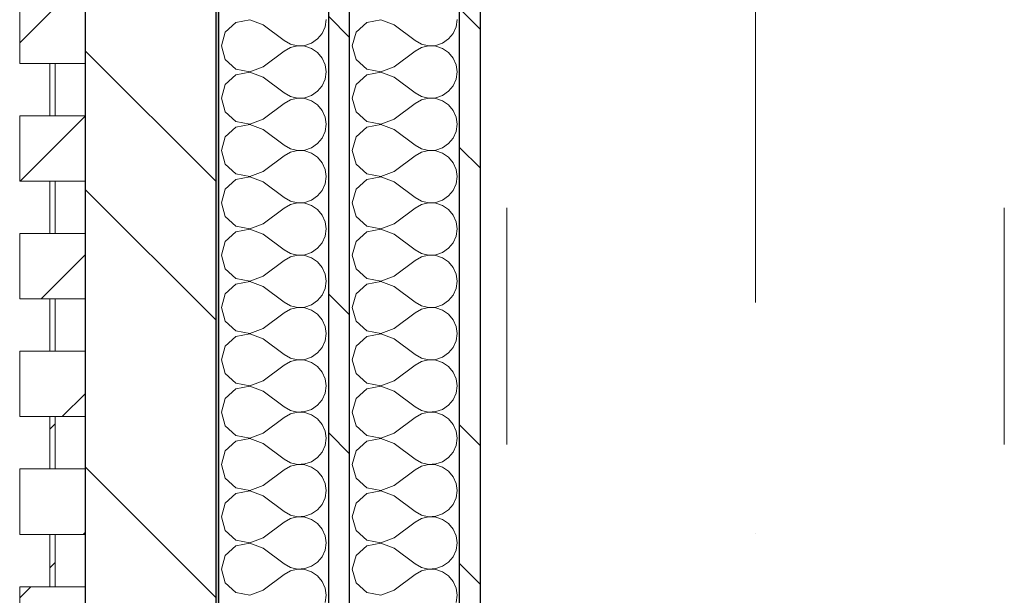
# Model space of a CAD drawing. Header units: millimetres. Extents: x 14199 to 94954, y 30513 to 87642.
# Tile 65 of 72: x 17304 to 17680, y 48860 to 49080. Entities that reach past the tile are written whole.
import ezdxf

# ---------------------------------------------------------------- set-up
doc = ezdxf.new("R2010")
doc.units = ezdxf.units.MM
doc.header["$MEASUREMENT"] = 0
for name, pattern in [('Axe_long_OD', [16800, 10000, -3000, 800, -3000]), ('Points tirets', [335.138881, 176.388884, -88.194442, 0, -70.555556]), ('Tirets', [229.305464, 141.111124, -88.19434]), ('Wipeout_Contour', [1000, 0, -1000])]:
    doc.linetypes.add(name, pattern=pattern)
for name, color, linetype in [('Métal _ Charpente.Charp_Couv_Bard_Métal', 7, 'Continuous'), ('Nouveau_2D - Divers - Axes.2D_3D', 7, 'Continuous'), ('Nouveau_Charpente _ Bardage.Charp_Couv_Zinc', 7, 'Continuous'), ('Nouveau_Métal _ Bardage.Charp_Couv_Bard_Métal', 7, 'Continuous')]:
    doc.layers.add(name, color=color, linetype=linetype)
pattern_1 = [(45, (0, 0), (-26.516504, 26.516504), [])]
pattern_2 = [(315, (0, 0), (79.54951, 79.54951), []), (315, (26.52, 26.52), (79.54951, 79.54951), [])]

# ---------------------------------------------------------------- blocks, each defined once
blk = doc.blocks.new('Poutre_1', base_point=(17585.35, 63228.28))
at = {"layer": 'Métal _ Charpente.Charp_Couv_Bard_Métal', "color": 11, "linetype": 'Points tirets', "lineweight": 15, "true_color": 0xfd8379}
blk.add_line((17585.35, 63228.28), (17585.35, 48778.28), dxfattribs=at)
at = {"layer": 'Métal _ Charpente.Charp_Couv_Bard_Métal', "color": 251, "linetype": 'Tirets', "lineweight": 15, "true_color": 0x6a6a6a}
for p, q in [((17490.35, 49696.04), (17490.35, 48917.63)), ((17680.35, 49696.04), (17680.35, 48917.63))]:
    blk.add_line(p, q, dxfattribs=at)
blk = doc.blocks.new('Mur-rideau_5')
at = {"color": 254, "linetype": 'Wipeout_Contour', "lineweight": 0, "ltscale": 208080.667825}
blk.add_wipeout([(17315.85, 49063.28), (17315.85, 49043.28), (17317.85, 49043.28), (17317.85, 49063.28)], dxfattribs=at).dxf.layer = 'Nouveau_Charpente _ Bardage.Charp_Couv_Zinc'
at = {"color": 254, "linetype": 'Wipeout_Contour', "lineweight": 0, "ltscale": 207741.234397}
blk.add_wipeout([(17315.85, 48973.28), (17315.85, 48953.28), (17317.85, 48953.28), (17317.85, 48973.28)], dxfattribs=at).dxf.layer = 'Nouveau_Charpente _ Bardage.Charp_Couv_Zinc'
at = {"color": 254, "linetype": 'Wipeout_Contour', "lineweight": 0, "ltscale": 207317.04558}
blk.add_wipeout([(17304.35, 48863.28), (17304.35, 48838.28), (17329.35, 48838.28), (17329.35, 48863.28)], dxfattribs=at).dxf.layer = 'Nouveau_Charpente _ Bardage.Charp_Couv_Zinc'
at = {"layer": 'Nouveau_Charpente _ Bardage.Charp_Couv_Zinc', "linetype": 'Continuous', "lineweight": 15}
h = blk.add_hatch(dxfattribs=at)
h.set_pattern_fill('Bois_massif', color=30, style=0, pattern_type=2)
h.set_pattern_definition(pattern_1)
h.paths.add_polyline_path([(17315.85, 49063.28), (17315.85, 49043.28), (17317.85, 49043.28), (17317.85, 49063.28)])
h = blk.add_hatch(dxfattribs=at)
h.set_pattern_fill('Bois_massif', color=30, style=0, pattern_type=2)
h.set_pattern_definition(pattern_1)
h.paths.add_polyline_path([(17315.85, 48973.28), (17315.85, 48953.28), (17317.85, 48953.28), (17317.85, 48973.28)])
h = blk.add_hatch(dxfattribs=at)
h.set_pattern_fill('Bois_massif', color=30, style=0, pattern_type=2)
h.set_pattern_definition(pattern_1)
h.paths.add_polyline_path([(17304.35, 48863.28), (17304.35, 48838.28), (17329.35, 48838.28), (17329.35, 48863.28)])
at = {"layer": 'Nouveau_Charpente _ Bardage.Charp_Couv_Zinc', "color": 33, "linetype": 'Continuous', "lineweight": 15, "true_color": 0xc1976c, "flags": 128}
for points in [[(17315.85, 49063.28), (17317.85, 49063.28), (17317.85, 49043.28), (17315.85, 49043.28)], [(17315.85, 48973.28), (17317.85, 48973.28), (17317.85, 48953.28), (17315.85, 48953.28)], [(17304.35, 48863.28), (17329.35, 48863.28), (17329.35, 48838.28), (17304.35, 48838.28)]]:
    blk.add_lwpolyline(points, close=True, dxfattribs=at)
at = {"color": 254, "linetype": 'Wipeout_Contour', "lineweight": 0, "ltscale": 208165.542356}
blk.add_wipeout([(17304.35, 49088.28), (17304.35, 49063.28), (17329.35, 49063.28), (17329.35, 49088.28)], dxfattribs=at).dxf.layer = 'Nouveau_Charpente _ Bardage.Charp_Couv_Zinc'
at = {"color": 254, "linetype": 'Wipeout_Contour', "lineweight": 0, "ltscale": 207995.808364}
blk.add_wipeout([(17304.35, 49043.28), (17304.35, 49018.28), (17329.35, 49018.28), (17329.35, 49043.28)], dxfattribs=at).dxf.layer = 'Nouveau_Charpente _ Bardage.Charp_Couv_Zinc'
at = {"color": 254, "linetype": 'Wipeout_Contour', "lineweight": 0, "ltscale": 207401.870327}
blk.add_wipeout([(17315.85, 48883.28), (17315.85, 48863.28), (17317.85, 48863.28), (17317.85, 48883.28)], dxfattribs=at).dxf.layer = 'Nouveau_Charpente _ Bardage.Charp_Couv_Zinc'
at = {"layer": 'Nouveau_Charpente _ Bardage.Charp_Couv_Zinc', "linetype": 'Continuous', "lineweight": 15}
h = blk.add_hatch(dxfattribs=at)
h.set_pattern_fill('Bois_massif', color=30, style=0, pattern_type=2)
h.set_pattern_definition(pattern_1)
h.paths.add_polyline_path([(17304.35, 49088.28), (17304.35, 49063.28), (17329.35, 49063.28), (17329.35, 49088.28)])
h = blk.add_hatch(dxfattribs=at)
h.set_pattern_fill('Bois_massif', color=30, style=0, pattern_type=2)
h.set_pattern_definition(pattern_1)
h.paths.add_polyline_path([(17304.35, 49043.28), (17304.35, 49018.28), (17329.35, 49018.28), (17329.35, 49043.28)])
h = blk.add_hatch(dxfattribs=at)
h.set_pattern_fill('Bois_massif', color=30, style=0, pattern_type=2)
h.set_pattern_definition(pattern_1)
h.paths.add_polyline_path([(17315.85, 48883.28), (17315.85, 48863.28), (17317.85, 48863.28), (17317.85, 48883.28)])
at = {"layer": 'Nouveau_Charpente _ Bardage.Charp_Couv_Zinc', "color": 33, "linetype": 'Continuous', "lineweight": 15, "true_color": 0xc1976c, "flags": 128}
for points in [[(17304.35, 49088.28), (17329.35, 49088.28), (17329.35, 49063.28), (17304.35, 49063.28)], [(17304.35, 49043.28), (17329.35, 49043.28), (17329.35, 49018.28), (17304.35, 49018.28)], [(17315.85, 48883.28), (17317.85, 48883.28), (17317.85, 48863.28), (17315.85, 48863.28)]]:
    blk.add_lwpolyline(points, close=True, dxfattribs=at)
at = {"color": 254, "linetype": 'Wipeout_Contour', "lineweight": 0, "ltscale": 207910.942462}
blk.add_wipeout([(17315.85, 49018.28), (17315.85, 48998.28), (17317.85, 48998.28), (17317.85, 49018.28)], dxfattribs=at).dxf.layer = 'Nouveau_Charpente _ Bardage.Charp_Couv_Zinc'
at = {"color": 254, "linetype": 'Wipeout_Contour', "lineweight": 0, "ltscale": 207486.710214}
blk.add_wipeout([(17304.35, 48908.28), (17304.35, 48883.28), (17329.35, 48883.28), (17329.35, 48908.28)], dxfattribs=at).dxf.layer = 'Nouveau_Charpente _ Bardage.Charp_Couv_Zinc'
at = {"layer": 'Nouveau_Charpente _ Bardage.Charp_Couv_Zinc', "linetype": 'Continuous', "lineweight": 15}
h = blk.add_hatch(dxfattribs=at)
h.set_pattern_fill('Bois_massif', color=30, style=0, pattern_type=2)
h.set_pattern_definition(pattern_1)
h.paths.add_polyline_path([(17315.85, 49018.28), (17315.85, 48998.28), (17317.85, 48998.28), (17317.85, 49018.28)])
h = blk.add_hatch(dxfattribs=at)
h.set_pattern_fill('Bois_massif', color=30, style=0, pattern_type=2)
h.set_pattern_definition(pattern_1)
h.paths.add_polyline_path([(17304.35, 48908.28), (17304.35, 48883.28), (17329.35, 48883.28), (17329.35, 48908.28)])
at = {"layer": 'Nouveau_Charpente _ Bardage.Charp_Couv_Zinc', "color": 33, "linetype": 'Continuous', "lineweight": 15, "true_color": 0xc1976c, "flags": 128}
for points in [[(17315.85, 49018.28), (17317.85, 49018.28), (17317.85, 48998.28), (17315.85, 48998.28)], [(17304.35, 48908.28), (17329.35, 48908.28), (17329.35, 48883.28), (17304.35, 48883.28)]]:
    blk.add_lwpolyline(points, close=True, dxfattribs=at)
at = {"color": 254, "linetype": 'Wipeout_Contour', "lineweight": 0, "ltscale": 207826.091648}
blk.add_wipeout([(17304.35, 48998.28), (17304.35, 48973.28), (17329.35, 48973.28), (17329.35, 48998.28)], dxfattribs=at).dxf.layer = 'Nouveau_Charpente _ Bardage.Charp_Couv_Zinc'
at = {"color": 254, "linetype": 'Wipeout_Contour', "lineweight": 0, "ltscale": 207571.543671}
blk.add_wipeout([(17315.85, 48928.28), (17315.85, 48908.28), (17317.85, 48908.28), (17317.85, 48928.28)], dxfattribs=at).dxf.layer = 'Nouveau_Charpente _ Bardage.Charp_Couv_Zinc'
at = {"layer": 'Nouveau_Charpente _ Bardage.Charp_Couv_Zinc', "linetype": 'Continuous', "lineweight": 15}
h = blk.add_hatch(dxfattribs=at)
h.set_pattern_fill('Bois_massif', color=30, style=0, pattern_type=2)
h.set_pattern_definition(pattern_1)
h.paths.add_polyline_path([(17304.35, 48998.28), (17304.35, 48973.28), (17329.35, 48973.28), (17329.35, 48998.28)])
h = blk.add_hatch(dxfattribs=at)
h.set_pattern_fill('Bois_massif', color=30, style=0, pattern_type=2)
h.set_pattern_definition(pattern_1)
h.paths.add_polyline_path([(17315.85, 48928.28), (17315.85, 48908.28), (17317.85, 48908.28), (17317.85, 48928.28)])
at = {"layer": 'Nouveau_Charpente _ Bardage.Charp_Couv_Zinc', "color": 33, "linetype": 'Continuous', "lineweight": 15, "true_color": 0xc1976c, "flags": 128}
for points in [[(17304.35, 48998.28), (17329.35, 48998.28), (17329.35, 48973.28), (17304.35, 48973.28)], [(17315.85, 48928.28), (17317.85, 48928.28), (17317.85, 48908.28), (17315.85, 48908.28)]]:
    blk.add_lwpolyline(points, close=True, dxfattribs=at)
at = {"color": 254, "linetype": 'Wipeout_Contour', "lineweight": 0, "ltscale": 207656.392251}
blk.add_wipeout([(17304.35, 48953.28), (17304.35, 48928.28), (17329.35, 48928.28), (17329.35, 48953.28)], dxfattribs=at).dxf.layer = 'Nouveau_Charpente _ Bardage.Charp_Couv_Zinc'
at = {"layer": 'Nouveau_Charpente _ Bardage.Charp_Couv_Zinc', "linetype": 'Continuous', "lineweight": 15}
h = blk.add_hatch(dxfattribs=at)
h.set_pattern_fill('Bois_massif', color=30, style=0, pattern_type=2)
h.set_pattern_definition(pattern_1)
h.paths.add_polyline_path([(17304.35, 48953.28), (17304.35, 48928.28), (17329.35, 48928.28), (17329.35, 48953.28)])
at = {"layer": 'Nouveau_Charpente _ Bardage.Charp_Couv_Zinc', "color": 33, "linetype": 'Continuous', "lineweight": 15, "true_color": 0xc1976c, "flags": 128}
blk.add_lwpolyline([(17304.35, 48953.28), (17329.35, 48953.28), (17329.35, 48928.28), (17304.35, 48928.28)], close=True, dxfattribs=at)
blk = doc.blocks.new('*X261')
at = {"layer": 'Nouveau_Métal _ Bardage.Charp_Couv_Bard_Métal', "color": 2, "linetype": 'Continuous', "lineweight": 15, "true_color": 0xfee600}
for p, q in [((17442.25, 49079.96), (17436.88, 49078.94)), ((17447.35, 49078), (17442.25, 49079.96)), ((17470.97, 49077.27), (17471.35, 49080)), ((17436.88, 49078.94), (17432.84, 49075.26)), ((17447.35, 49078), (17455.35, 49072)), ((17469.85, 49074.74), (17470.97, 49077.27)), ((17432.84, 49075.26), (17431.35, 49070)), ((17455.35, 49072), (17457.76, 49070.66)), ((17465.82, 49071.06), (17468.09, 49072.62)), ((17468.09, 49072.62), (17469.85, 49074.74)), ((17431.35, 49070), (17432.84, 49064.74)), ((17457.76, 49069.34), (17455.35, 49068)), ((17457.76, 49070.66), (17460.45, 49070.04)), ((17460.45, 49069.96), (17457.76, 49069.34)), ((17460.45, 49070.04), (17463.21, 49070.17)), ((17463.21, 49069.83), (17460.45, 49069.96)), ((17463.21, 49070.17), (17465.82, 49071.06)), ((17465.82, 49068.94), (17463.21, 49069.83)), ((17468.09, 49067.38), (17465.82, 49068.94)), ((17432.84, 49064.74), (17436.88, 49061.06)), ((17447.35, 49062), (17455.35, 49068)), ((17469.85, 49065.26), (17468.09, 49067.38)), ((17470.97, 49062.73), (17469.85, 49065.26)), ((17436.88, 49061.06), (17442.25, 49060.04)), ((17442.25, 49060.04), (17447.35, 49062)), ((17471.35, 49060), (17470.97, 49062.73)), ((17436.88, 49058.94), (17432.84, 49055.26)), ((17442.25, 49059.96), (17436.88, 49058.94)), ((17447.35, 49058), (17442.25, 49059.96)), ((17447.35, 49058), (17455.35, 49052)), ((17469.85, 49054.74), (17470.97, 49057.27)), ((17470.97, 49057.27), (17471.35, 49060)), ((17432.84, 49055.26), (17431.35, 49050)), ((17468.09, 49052.62), (17469.85, 49054.74)), ((17431.35, 49050), (17432.84, 49044.74)), ((17455.35, 49052), (17457.76, 49050.66)), ((17457.76, 49049.34), (17455.35, 49048)), ((17457.76, 49050.66), (17460.45, 49050.04)), ((17460.45, 49049.96), (17457.76, 49049.34)), ((17460.45, 49050.04), (17463.21, 49050.17)), ((17463.21, 49049.83), (17460.45, 49049.96)), ((17463.21, 49050.17), (17465.82, 49051.06)), ((17465.82, 49048.94), (17463.21, 49049.83)), ((17465.82, 49051.06), (17468.09, 49052.62)), ((17447.35, 49042), (17455.35, 49048)), ((17468.09, 49047.38), (17465.82, 49048.94)), ((17469.85, 49045.26), (17468.09, 49047.38)), ((17432.84, 49044.74), (17436.88, 49041.06)), ((17442.25, 49040.04), (17447.35, 49042)), ((17470.97, 49042.73), (17469.85, 49045.26)), ((17471.35, 49040), (17470.97, 49042.73)), ((17436.88, 49038.94), (17432.84, 49035.26)), ((17436.88, 49041.06), (17442.25, 49040.04)), ((17442.25, 49039.96), (17436.88, 49038.94)), ((17447.35, 49038), (17442.25, 49039.96)), ((17447.35, 49038), (17455.35, 49032)), ((17470.97, 49037.27), (17471.35, 49040)), ((17432.84, 49035.26), (17431.35, 49030)), ((17468.09, 49032.62), (17469.85, 49034.74)), ((17469.85, 49034.74), (17470.97, 49037.27)), ((17455.35, 49032), (17457.76, 49030.66)), ((17457.76, 49030.66), (17460.45, 49030.04)), ((17463.21, 49030.17), (17465.82, 49031.06)), ((17465.82, 49031.06), (17468.09, 49032.62)), ((17431.35, 49030), (17432.84, 49024.74)), ((17447.35, 49022), (17455.35, 49028)), ((17457.76, 49029.34), (17455.35, 49028)), ((17460.45, 49029.96), (17457.76, 49029.34)), ((17460.45, 49030.04), (17463.21, 49030.17)), ((17463.21, 49029.83), (17460.45, 49029.96)), ((17465.82, 49028.94), (17463.21, 49029.83)), ((17468.09, 49027.38), (17465.82, 49028.94)), ((17469.85, 49025.26), (17468.09, 49027.38)), ((17432.84, 49024.74), (17436.88, 49021.06)), ((17470.97, 49022.73), (17469.85, 49025.26)), ((17436.88, 49021.06), (17442.25, 49020.04)), ((17442.25, 49019.96), (17436.88, 49018.94)), ((17442.25, 49020.04), (17447.35, 49022)), ((17447.35, 49018), (17442.25, 49019.96)), ((17471.35, 49020), (17470.97, 49022.73)), ((17470.97, 49017.27), (17471.35, 49020)), ((17436.88, 49018.94), (17432.84, 49015.26)), ((17447.35, 49018), (17455.35, 49012)), ((17469.85, 49014.74), (17470.97, 49017.27)), ((17432.84, 49015.26), (17431.35, 49010)), ((17455.35, 49012), (17457.76, 49010.66)), ((17465.82, 49011.06), (17468.09, 49012.62)), ((17468.09, 49012.62), (17469.85, 49014.74)), ((17431.35, 49010), (17432.84, 49004.74)), ((17447.35, 49002), (17455.35, 49008)), ((17457.76, 49009.34), (17455.35, 49008)), ((17457.76, 49010.66), (17460.45, 49010.04)), ((17460.45, 49009.96), (17457.76, 49009.34)), ((17460.45, 49010.04), (17463.21, 49010.17)), ((17463.21, 49009.83), (17460.45, 49009.96)), ((17463.21, 49010.17), (17465.82, 49011.06)), ((17465.82, 49008.94), (17463.21, 49009.83)), ((17468.09, 49007.38), (17465.82, 49008.94)), ((17432.84, 49004.74), (17436.88, 49001.06)), ((17469.85, 49005.26), (17468.09, 49007.38)), ((17470.97, 49002.73), (17469.85, 49005.26)), ((17436.88, 49001.06), (17442.25, 49000.04)), ((17442.25, 49000.04), (17447.35, 49002)), ((17471.35, 49000), (17470.97, 49002.73)), ((17436.88, 48998.94), (17432.84, 48995.26)), ((17442.25, 48999.96), (17436.88, 48998.94)), ((17447.35, 48998), (17442.25, 48999.96)), ((17447.35, 48998), (17455.35, 48992)), ((17469.85, 48994.74), (17470.97, 48997.27)), ((17470.97, 48997.27), (17471.35, 49000)), ((17432.84, 48995.26), (17431.35, 48990)), ((17468.09, 48992.62), (17469.85, 48994.74)), ((17431.35, 48990), (17432.84, 48984.74)), ((17455.35, 48992), (17457.76, 48990.66)), ((17457.76, 48989.34), (17455.35, 48988)), ((17457.76, 48990.66), (17460.45, 48990.04)), ((17460.45, 48989.96), (17457.76, 48989.34)), ((17460.45, 48990.04), (17463.21, 48990.17)), ((17463.21, 48989.83), (17460.45, 48989.96)), ((17463.21, 48990.17), (17465.82, 48991.06)), ((17465.82, 48988.94), (17463.21, 48989.83)), ((17465.82, 48991.06), (17468.09, 48992.62)), ((17447.35, 48982), (17455.35, 48988)), ((17468.09, 48987.38), (17465.82, 48988.94)), ((17469.85, 48985.26), (17468.09, 48987.38)), ((17432.84, 48984.74), (17436.88, 48981.06)), ((17442.25, 48980.04), (17447.35, 48982)), ((17470.97, 48982.73), (17469.85, 48985.26)), ((17471.35, 48980), (17470.97, 48982.73)), ((17436.88, 48978.94), (17432.84, 48975.26)), ((17436.88, 48981.06), (17442.25, 48980.04)), ((17442.25, 48979.96), (17436.88, 48978.94)), ((17447.35, 48978), (17442.25, 48979.96)), ((17447.35, 48978), (17455.35, 48972)), ((17470.97, 48977.27), (17471.35, 48980)), ((17432.84, 48975.26), (17431.35, 48970)), ((17468.09, 48972.62), (17469.85, 48974.74)), ((17469.85, 48974.74), (17470.97, 48977.27)), ((17455.35, 48972), (17457.76, 48970.66)), ((17457.76, 48970.66), (17460.45, 48970.04)), ((17463.21, 48970.17), (17465.82, 48971.06)), ((17465.82, 48971.06), (17468.09, 48972.62)), ((17431.35, 48970), (17432.84, 48964.74)), ((17447.35, 48962), (17455.35, 48968)), ((17457.76, 48969.34), (17455.35, 48968)), ((17460.45, 48969.96), (17457.76, 48969.34)), ((17460.45, 48970.04), (17463.21, 48970.17)), ((17463.21, 48969.83), (17460.45, 48969.96)), ((17465.82, 48968.94), (17463.21, 48969.83)), ((17468.09, 48967.38), (17465.82, 48968.94)), ((17469.85, 48965.26), (17468.09, 48967.38)), ((17432.84, 48964.74), (17436.88, 48961.06)), ((17470.97, 48962.73), (17469.85, 48965.26)), ((17471.35, 48960), (17470.97, 48962.73)), ((17436.88, 48961.06), (17442.25, 48960.04)), ((17442.25, 48959.96), (17436.88, 48958.94)), ((17442.25, 48960.04), (17447.35, 48962)), ((17447.35, 48958), (17442.25, 48959.96)), ((17470.97, 48957.27), (17471.35, 48960)), ((17432.84, 48955.26), (17431.35, 48950)), ((17436.88, 48958.94), (17432.84, 48955.26)), ((17447.35, 48958), (17455.35, 48952)), ((17469.85, 48954.74), (17470.97, 48957.27)), ((17455.35, 48952), (17457.76, 48950.66)), ((17465.82, 48951.06), (17468.09, 48952.62)), ((17468.09, 48952.62), (17469.85, 48954.74)), ((17431.35, 48950), (17432.84, 48944.74)), ((17447.35, 48942), (17455.35, 48948)), ((17457.76, 48949.34), (17455.35, 48948)), ((17457.76, 48950.66), (17460.45, 48950.04)), ((17460.45, 48949.96), (17457.76, 48949.34)), ((17460.45, 48950.04), (17463.21, 48950.17)), ((17463.21, 48949.83), (17460.45, 48949.96)), ((17463.21, 48950.17), (17465.82, 48951.06)), ((17465.82, 48948.94), (17463.21, 48949.83)), ((17468.09, 48947.38), (17465.82, 48948.94)), ((17432.84, 48944.74), (17436.88, 48941.06)), ((17469.85, 48945.26), (17468.09, 48947.38)), ((17470.97, 48942.73), (17469.85, 48945.26)), ((17436.88, 48941.06), (17442.25, 48940.04)), ((17442.25, 48940.04), (17447.35, 48942)), ((17471.35, 48940), (17470.97, 48942.73)), ((17436.88, 48938.94), (17432.84, 48935.26)), ((17442.25, 48939.96), (17436.88, 48938.94)), ((17447.35, 48938), (17442.25, 48939.96)), ((17447.35, 48938), (17455.35, 48932)), ((17469.85, 48934.74), (17470.97, 48937.27)), ((17470.97, 48937.27), (17471.35, 48940)), ((17432.84, 48935.26), (17431.35, 48930)), ((17468.09, 48932.62), (17469.85, 48934.74)), ((17431.35, 48930), (17432.84, 48924.74)), ((17455.35, 48932), (17457.76, 48930.66)), ((17457.76, 48929.34), (17455.35, 48928)), ((17457.76, 48930.66), (17460.45, 48930.04)), ((17460.45, 48929.96), (17457.76, 48929.34)), ((17460.45, 48930.04), (17463.21, 48930.17)), ((17463.21, 48929.83), (17460.45, 48929.96)), ((17463.21, 48930.17), (17465.82, 48931.06)), ((17465.82, 48928.94), (17463.21, 48929.83)), ((17465.82, 48931.06), (17468.09, 48932.62)), ((17468.09, 48927.38), (17465.82, 48928.94)), ((17447.35, 48922), (17455.35, 48928)), ((17469.85, 48925.26), (17468.09, 48927.38)), ((17470.97, 48922.73), (17469.85, 48925.26)), ((17432.84, 48924.74), (17436.88, 48921.06)), ((17442.25, 48920.04), (17447.35, 48922)), ((17471.35, 48920), (17470.97, 48922.73)), ((17436.88, 48918.94), (17432.84, 48915.26)), ((17436.88, 48921.06), (17442.25, 48920.04)), ((17442.25, 48919.96), (17436.88, 48918.94)), ((17447.35, 48918), (17442.25, 48919.96)), ((17447.35, 48918), (17455.35, 48912)), ((17470.97, 48917.27), (17471.35, 48920)), ((17432.84, 48915.26), (17431.35, 48910)), ((17468.09, 48912.62), (17469.85, 48914.74)), ((17469.85, 48914.74), (17470.97, 48917.27)), ((17455.35, 48912), (17457.76, 48910.66)), ((17457.76, 48910.66), (17460.45, 48910.04)), ((17460.45, 48910.04), (17463.21, 48910.17)), ((17463.21, 48910.17), (17465.82, 48911.06)), ((17465.82, 48911.06), (17468.09, 48912.62)), ((17431.35, 48910), (17432.84, 48904.74)), ((17447.35, 48902), (17455.35, 48908)), ((17457.76, 48909.34), (17455.35, 48908)), ((17460.45, 48909.96), (17457.76, 48909.34)), ((17463.21, 48909.83), (17460.45, 48909.96)), ((17465.82, 48908.94), (17463.21, 48909.83)), ((17468.09, 48907.38), (17465.82, 48908.94)), ((17469.85, 48905.26), (17468.09, 48907.38)), ((17432.84, 48904.74), (17436.88, 48901.06)), ((17470.97, 48902.73), (17469.85, 48905.26)), ((17471.35, 48900), (17470.97, 48902.73)), ((17436.88, 48898.94), (17432.84, 48895.26)), ((17436.88, 48901.06), (17442.25, 48900.04)), ((17442.25, 48899.96), (17436.88, 48898.94)), ((17442.25, 48900.04), (17447.35, 48902)), ((17447.35, 48898), (17442.25, 48899.96)), ((17470.97, 48897.27), (17471.35, 48900)), ((17432.84, 48895.26), (17431.35, 48890)), ((17447.35, 48898), (17455.35, 48892)), ((17469.85, 48894.74), (17470.97, 48897.27)), ((17455.35, 48892), (17457.76, 48890.66)), ((17465.82, 48891.06), (17468.09, 48892.62)), ((17468.09, 48892.62), (17469.85, 48894.74)), ((17431.35, 48890), (17432.84, 48884.74)), ((17447.35, 48882), (17455.35, 48888)), ((17457.76, 48889.34), (17455.35, 48888)), ((17457.76, 48890.66), (17460.45, 48890.04)), ((17460.45, 48889.96), (17457.76, 48889.34)), ((17460.45, 48890.04), (17463.21, 48890.17)), ((17463.21, 48889.83), (17460.45, 48889.96)), ((17463.21, 48890.17), (17465.82, 48891.06)), ((17465.82, 48888.94), (17463.21, 48889.83)), ((17468.09, 48887.38), (17465.82, 48888.94)), ((17432.84, 48884.74), (17436.88, 48881.06)), ((17469.85, 48885.26), (17468.09, 48887.38)), ((17470.97, 48882.73), (17469.85, 48885.26)), ((17436.88, 48881.06), (17442.25, 48880.04)), ((17442.25, 48880.04), (17447.35, 48882)), ((17471.35, 48880), (17470.97, 48882.73)), ((17436.88, 48878.94), (17432.84, 48875.26)), ((17442.25, 48879.96), (17436.88, 48878.94)), ((17447.35, 48878), (17442.25, 48879.96)), ((17447.35, 48878), (17455.35, 48872)), ((17469.85, 48874.74), (17470.97, 48877.27)), ((17470.97, 48877.27), (17471.35, 48880)), ((17432.84, 48875.26), (17431.35, 48870)), ((17465.82, 48871.06), (17468.09, 48872.62)), ((17468.09, 48872.62), (17469.85, 48874.74)), ((17431.35, 48870), (17432.84, 48864.74)), ((17455.35, 48872), (17457.76, 48870.66)), ((17457.76, 48869.34), (17455.35, 48868)), ((17457.76, 48870.66), (17460.45, 48870.04)), ((17460.45, 48869.96), (17457.76, 48869.34)), ((17460.45, 48870.04), (17463.21, 48870.17)), ((17463.21, 48869.83), (17460.45, 48869.96)), ((17463.21, 48870.17), (17465.82, 48871.06)), ((17465.82, 48868.94), (17463.21, 48869.83)), ((17468.09, 48867.38), (17465.82, 48868.94)), ((17447.35, 48862), (17455.35, 48868)), ((17469.85, 48865.26), (17468.09, 48867.38)), ((17470.97, 48862.73), (17469.85, 48865.26)), ((17432.84, 48864.74), (17436.88, 48861.06)), ((17442.25, 48860.04), (17447.35, 48862)), ((17471.35, 48860), (17470.97, 48862.73)), ((17436.88, 48861.06), (17442.25, 48860.04)), ((17470.97, 48857.27), (17471.35, 48860))]:
    blk.add_line(p, q, dxfattribs=at)
blk = doc.blocks.new('*X266')
at = {"layer": 'Nouveau_Métal _ Bardage.Charp_Couv_Bard_Métal', "color": 2, "linetype": 'Continuous', "lineweight": 15, "true_color": 0xfee600}
for p, q in [((17392.25, 49079.96), (17386.88, 49078.94)), ((17397.35, 49078), (17392.25, 49079.96)), ((17420.97, 49077.27), (17421.35, 49080)), ((17386.88, 49078.94), (17382.84, 49075.26)), ((17397.35, 49078), (17405.35, 49072)), ((17419.85, 49074.74), (17420.97, 49077.27)), ((17382.84, 49075.26), (17381.35, 49070)), ((17405.35, 49072), (17407.76, 49070.66)), ((17415.82, 49071.06), (17418.09, 49072.62)), ((17418.09, 49072.62), (17419.85, 49074.74)), ((17381.35, 49070), (17382.84, 49064.74)), ((17407.76, 49069.34), (17405.35, 49068)), ((17407.76, 49070.66), (17410.45, 49070.04)), ((17410.45, 49069.96), (17407.76, 49069.34)), ((17410.45, 49070.04), (17413.21, 49070.17)), ((17413.21, 49069.83), (17410.45, 49069.96)), ((17413.21, 49070.17), (17415.82, 49071.06)), ((17415.82, 49068.94), (17413.21, 49069.83)), ((17418.09, 49067.38), (17415.82, 49068.94)), ((17382.84, 49064.74), (17386.88, 49061.06)), ((17397.35, 49062), (17405.35, 49068)), ((17419.85, 49065.26), (17418.09, 49067.38)), ((17420.97, 49062.73), (17419.85, 49065.26)), ((17386.88, 49061.06), (17392.25, 49060.04)), ((17392.25, 49060.04), (17397.35, 49062)), ((17421.35, 49060), (17420.97, 49062.73)), ((17386.88, 49058.94), (17382.84, 49055.26)), ((17392.25, 49059.96), (17386.88, 49058.94)), ((17397.35, 49058), (17392.25, 49059.96)), ((17397.35, 49058), (17405.35, 49052)), ((17419.85, 49054.74), (17420.97, 49057.27)), ((17420.97, 49057.27), (17421.35, 49060)), ((17382.84, 49055.26), (17381.35, 49050)), ((17418.09, 49052.62), (17419.85, 49054.74)), ((17381.35, 49050), (17382.84, 49044.74)), ((17405.35, 49052), (17407.76, 49050.66)), ((17407.76, 49049.34), (17405.35, 49048)), ((17407.76, 49050.66), (17410.45, 49050.04)), ((17410.45, 49049.96), (17407.76, 49049.34)), ((17410.45, 49050.04), (17413.21, 49050.17)), ((17413.21, 49049.83), (17410.45, 49049.96)), ((17413.21, 49050.17), (17415.82, 49051.06)), ((17415.82, 49048.94), (17413.21, 49049.83)), ((17415.82, 49051.06), (17418.09, 49052.62)), ((17397.35, 49042), (17405.35, 49048)), ((17418.09, 49047.38), (17415.82, 49048.94)), ((17419.85, 49045.26), (17418.09, 49047.38)), ((17382.84, 49044.74), (17386.88, 49041.06)), ((17392.25, 49040.04), (17397.35, 49042)), ((17420.97, 49042.73), (17419.85, 49045.26)), ((17421.35, 49040), (17420.97, 49042.73)), ((17386.88, 49038.94), (17382.84, 49035.26)), ((17386.88, 49041.06), (17392.25, 49040.04)), ((17392.25, 49039.96), (17386.88, 49038.94)), ((17397.35, 49038), (17392.25, 49039.96)), ((17397.35, 49038), (17405.35, 49032)), ((17420.97, 49037.27), (17421.35, 49040)), ((17382.84, 49035.26), (17381.35, 49030)), ((17418.09, 49032.62), (17419.85, 49034.74)), ((17419.85, 49034.74), (17420.97, 49037.27)), ((17405.35, 49032), (17407.76, 49030.66)), ((17407.76, 49030.66), (17410.45, 49030.04)), ((17413.21, 49030.17), (17415.82, 49031.06)), ((17415.82, 49031.06), (17418.09, 49032.62)), ((17381.35, 49030), (17382.84, 49024.74)), ((17397.35, 49022), (17405.35, 49028)), ((17407.76, 49029.34), (17405.35, 49028)), ((17410.45, 49029.96), (17407.76, 49029.34)), ((17410.45, 49030.04), (17413.21, 49030.17)), ((17413.21, 49029.83), (17410.45, 49029.96)), ((17415.82, 49028.94), (17413.21, 49029.83)), ((17418.09, 49027.38), (17415.82, 49028.94)), ((17419.85, 49025.26), (17418.09, 49027.38)), ((17382.84, 49024.74), (17386.88, 49021.06)), ((17420.97, 49022.73), (17419.85, 49025.26)), ((17386.88, 49021.06), (17392.25, 49020.04)), ((17392.25, 49019.96), (17386.88, 49018.94)), ((17392.25, 49020.04), (17397.35, 49022)), ((17397.35, 49018), (17392.25, 49019.96)), ((17421.35, 49020), (17420.97, 49022.73)), ((17420.97, 49017.27), (17421.35, 49020)), ((17386.88, 49018.94), (17382.84, 49015.26)), ((17397.35, 49018), (17405.35, 49012)), ((17419.85, 49014.74), (17420.97, 49017.27)), ((17382.84, 49015.26), (17381.35, 49010)), ((17405.35, 49012), (17407.76, 49010.66)), ((17415.82, 49011.06), (17418.09, 49012.62)), ((17418.09, 49012.62), (17419.85, 49014.74)), ((17381.35, 49010), (17382.84, 49004.74)), ((17397.35, 49002), (17405.35, 49008)), ((17407.76, 49009.34), (17405.35, 49008)), ((17407.76, 49010.66), (17410.45, 49010.04)), ((17410.45, 49009.96), (17407.76, 49009.34)), ((17410.45, 49010.04), (17413.21, 49010.17)), ((17413.21, 49009.83), (17410.45, 49009.96)), ((17413.21, 49010.17), (17415.82, 49011.06)), ((17415.82, 49008.94), (17413.21, 49009.83)), ((17418.09, 49007.38), (17415.82, 49008.94)), ((17382.84, 49004.74), (17386.88, 49001.06)), ((17419.85, 49005.26), (17418.09, 49007.38)), ((17420.97, 49002.73), (17419.85, 49005.26)), ((17386.88, 49001.06), (17392.25, 49000.04)), ((17392.25, 49000.04), (17397.35, 49002)), ((17421.35, 49000), (17420.97, 49002.73)), ((17386.88, 48998.94), (17382.84, 48995.26)), ((17392.25, 48999.96), (17386.88, 48998.94)), ((17397.35, 48998), (17392.25, 48999.96)), ((17397.35, 48998), (17405.35, 48992)), ((17419.85, 48994.74), (17420.97, 48997.27)), ((17420.97, 48997.27), (17421.35, 49000)), ((17382.84, 48995.26), (17381.35, 48990)), ((17418.09, 48992.62), (17419.85, 48994.74)), ((17381.35, 48990), (17382.84, 48984.74)), ((17405.35, 48992), (17407.76, 48990.66)), ((17407.76, 48989.34), (17405.35, 48988)), ((17407.76, 48990.66), (17410.45, 48990.04)), ((17410.45, 48989.96), (17407.76, 48989.34)), ((17410.45, 48990.04), (17413.21, 48990.17)), ((17413.21, 48989.83), (17410.45, 48989.96)), ((17413.21, 48990.17), (17415.82, 48991.06)), ((17415.82, 48988.94), (17413.21, 48989.83)), ((17415.82, 48991.06), (17418.09, 48992.62)), ((17397.35, 48982), (17405.35, 48988)), ((17418.09, 48987.38), (17415.82, 48988.94)), ((17419.85, 48985.26), (17418.09, 48987.38)), ((17382.84, 48984.74), (17386.88, 48981.06)), ((17392.25, 48980.04), (17397.35, 48982)), ((17420.97, 48982.73), (17419.85, 48985.26)), ((17421.35, 48980), (17420.97, 48982.73)), ((17386.88, 48978.94), (17382.84, 48975.26)), ((17386.88, 48981.06), (17392.25, 48980.04)), ((17392.25, 48979.96), (17386.88, 48978.94)), ((17397.35, 48978), (17392.25, 48979.96)), ((17397.35, 48978), (17405.35, 48972)), ((17420.97, 48977.27), (17421.35, 48980)), ((17382.84, 48975.26), (17381.35, 48970)), ((17418.09, 48972.62), (17419.85, 48974.74)), ((17419.85, 48974.74), (17420.97, 48977.27)), ((17405.35, 48972), (17407.76, 48970.66)), ((17407.76, 48970.66), (17410.45, 48970.04)), ((17413.21, 48970.17), (17415.82, 48971.06)), ((17415.82, 48971.06), (17418.09, 48972.62)), ((17381.35, 48970), (17382.84, 48964.74)), ((17397.35, 48962), (17405.35, 48968)), ((17407.76, 48969.34), (17405.35, 48968)), ((17410.45, 48969.96), (17407.76, 48969.34)), ((17410.45, 48970.04), (17413.21, 48970.17)), ((17413.21, 48969.83), (17410.45, 48969.96)), ((17415.82, 48968.94), (17413.21, 48969.83)), ((17418.09, 48967.38), (17415.82, 48968.94)), ((17419.85, 48965.26), (17418.09, 48967.38)), ((17382.84, 48964.74), (17386.88, 48961.06)), ((17420.97, 48962.73), (17419.85, 48965.26)), ((17421.35, 48960), (17420.97, 48962.73)), ((17386.88, 48961.06), (17392.25, 48960.04)), ((17392.25, 48959.96), (17386.88, 48958.94)), ((17392.25, 48960.04), (17397.35, 48962)), ((17397.35, 48958), (17392.25, 48959.96)), ((17420.97, 48957.27), (17421.35, 48960)), ((17382.84, 48955.26), (17381.35, 48950)), ((17386.88, 48958.94), (17382.84, 48955.26)), ((17397.35, 48958), (17405.35, 48952)), ((17419.85, 48954.74), (17420.97, 48957.27)), ((17405.35, 48952), (17407.76, 48950.66)), ((17415.82, 48951.06), (17418.09, 48952.62)), ((17418.09, 48952.62), (17419.85, 48954.74)), ((17381.35, 48950), (17382.84, 48944.74)), ((17397.35, 48942), (17405.35, 48948)), ((17407.76, 48949.34), (17405.35, 48948)), ((17407.76, 48950.66), (17410.45, 48950.04)), ((17410.45, 48949.96), (17407.76, 48949.34)), ((17410.45, 48950.04), (17413.21, 48950.17)), ((17413.21, 48949.83), (17410.45, 48949.96)), ((17413.21, 48950.17), (17415.82, 48951.06)), ((17415.82, 48948.94), (17413.21, 48949.83)), ((17418.09, 48947.38), (17415.82, 48948.94)), ((17382.84, 48944.74), (17386.88, 48941.06)), ((17419.85, 48945.26), (17418.09, 48947.38)), ((17420.97, 48942.73), (17419.85, 48945.26)), ((17386.88, 48941.06), (17392.25, 48940.04)), ((17392.25, 48940.04), (17397.35, 48942)), ((17421.35, 48940), (17420.97, 48942.73)), ((17386.88, 48938.94), (17382.84, 48935.26)), ((17392.25, 48939.96), (17386.88, 48938.94)), ((17397.35, 48938), (17392.25, 48939.96)), ((17397.35, 48938), (17405.35, 48932)), ((17419.85, 48934.74), (17420.97, 48937.27)), ((17420.97, 48937.27), (17421.35, 48940)), ((17382.84, 48935.26), (17381.35, 48930)), ((17418.09, 48932.62), (17419.85, 48934.74)), ((17381.35, 48930), (17382.84, 48924.74)), ((17405.35, 48932), (17407.76, 48930.66)), ((17407.76, 48929.34), (17405.35, 48928)), ((17407.76, 48930.66), (17410.45, 48930.04)), ((17410.45, 48929.96), (17407.76, 48929.34)), ((17410.45, 48930.04), (17413.21, 48930.17)), ((17413.21, 48929.83), (17410.45, 48929.96)), ((17413.21, 48930.17), (17415.82, 48931.06)), ((17415.82, 48928.94), (17413.21, 48929.83)), ((17415.82, 48931.06), (17418.09, 48932.62)), ((17418.09, 48927.38), (17415.82, 48928.94)), ((17397.35, 48922), (17405.35, 48928)), ((17419.85, 48925.26), (17418.09, 48927.38)), ((17420.97, 48922.73), (17419.85, 48925.26)), ((17382.84, 48924.74), (17386.88, 48921.06)), ((17392.25, 48920.04), (17397.35, 48922)), ((17421.35, 48920), (17420.97, 48922.73)), ((17386.88, 48918.94), (17382.84, 48915.26)), ((17386.88, 48921.06), (17392.25, 48920.04)), ((17392.25, 48919.96), (17386.88, 48918.94)), ((17397.35, 48918), (17392.25, 48919.96)), ((17397.35, 48918), (17405.35, 48912)), ((17420.97, 48917.27), (17421.35, 48920)), ((17382.84, 48915.26), (17381.35, 48910)), ((17418.09, 48912.62), (17419.85, 48914.74)), ((17419.85, 48914.74), (17420.97, 48917.27)), ((17405.35, 48912), (17407.76, 48910.66)), ((17407.76, 48910.66), (17410.45, 48910.04)), ((17410.45, 48910.04), (17413.21, 48910.17)), ((17413.21, 48910.17), (17415.82, 48911.06)), ((17415.82, 48911.06), (17418.09, 48912.62)), ((17381.35, 48910), (17382.84, 48904.74)), ((17397.35, 48902), (17405.35, 48908)), ((17407.76, 48909.34), (17405.35, 48908)), ((17410.45, 48909.96), (17407.76, 48909.34)), ((17413.21, 48909.83), (17410.45, 48909.96)), ((17415.82, 48908.94), (17413.21, 48909.83)), ((17418.09, 48907.38), (17415.82, 48908.94)), ((17419.85, 48905.26), (17418.09, 48907.38)), ((17382.84, 48904.74), (17386.88, 48901.06)), ((17420.97, 48902.73), (17419.85, 48905.26)), ((17421.35, 48900), (17420.97, 48902.73)), ((17386.88, 48898.94), (17382.84, 48895.26)), ((17386.88, 48901.06), (17392.25, 48900.04)), ((17392.25, 48899.96), (17386.88, 48898.94)), ((17392.25, 48900.04), (17397.35, 48902)), ((17397.35, 48898), (17392.25, 48899.96)), ((17420.97, 48897.27), (17421.35, 48900)), ((17382.84, 48895.26), (17381.35, 48890)), ((17397.35, 48898), (17405.35, 48892)), ((17419.85, 48894.74), (17420.97, 48897.27)), ((17405.35, 48892), (17407.76, 48890.66)), ((17415.82, 48891.06), (17418.09, 48892.62)), ((17418.09, 48892.62), (17419.85, 48894.74)), ((17381.35, 48890), (17382.84, 48884.74)), ((17397.35, 48882), (17405.35, 48888)), ((17407.76, 48889.34), (17405.35, 48888)), ((17407.76, 48890.66), (17410.45, 48890.04)), ((17410.45, 48889.96), (17407.76, 48889.34)), ((17410.45, 48890.04), (17413.21, 48890.17)), ((17413.21, 48889.83), (17410.45, 48889.96)), ((17413.21, 48890.17), (17415.82, 48891.06)), ((17415.82, 48888.94), (17413.21, 48889.83)), ((17418.09, 48887.38), (17415.82, 48888.94)), ((17382.84, 48884.74), (17386.88, 48881.06)), ((17419.85, 48885.26), (17418.09, 48887.38)), ((17420.97, 48882.73), (17419.85, 48885.26)), ((17386.88, 48881.06), (17392.25, 48880.04)), ((17392.25, 48880.04), (17397.35, 48882)), ((17421.35, 48880), (17420.97, 48882.73)), ((17386.88, 48878.94), (17382.84, 48875.26)), ((17392.25, 48879.96), (17386.88, 48878.94)), ((17397.35, 48878), (17392.25, 48879.96)), ((17397.35, 48878), (17405.35, 48872)), ((17419.85, 48874.74), (17420.97, 48877.27)), ((17420.97, 48877.27), (17421.35, 48880)), ((17382.84, 48875.26), (17381.35, 48870)), ((17415.82, 48871.06), (17418.09, 48872.62)), ((17418.09, 48872.62), (17419.85, 48874.74)), ((17381.35, 48870), (17382.84, 48864.74)), ((17405.35, 48872), (17407.76, 48870.66)), ((17407.76, 48869.34), (17405.35, 48868)), ((17407.76, 48870.66), (17410.45, 48870.04)), ((17410.45, 48869.96), (17407.76, 48869.34)), ((17410.45, 48870.04), (17413.21, 48870.17)), ((17413.21, 48869.83), (17410.45, 48869.96)), ((17413.21, 48870.17), (17415.82, 48871.06)), ((17415.82, 48868.94), (17413.21, 48869.83)), ((17418.09, 48867.38), (17415.82, 48868.94)), ((17397.35, 48862), (17405.35, 48868)), ((17419.85, 48865.26), (17418.09, 48867.38)), ((17420.97, 48862.73), (17419.85, 48865.26)), ((17382.84, 48864.74), (17386.88, 48861.06)), ((17392.25, 48860.04), (17397.35, 48862)), ((17421.35, 48860), (17420.97, 48862.73)), ((17386.88, 48861.06), (17392.25, 48860.04)), ((17420.97, 48857.27), (17421.35, 48860))]:
    blk.add_line(p, q, dxfattribs=at)
blk = doc.blocks.new('*X271')
at = {"layer": 'Nouveau_Métal _ Bardage.Charp_Couv_Bard_Métal', "linetype": 'Continuous', "lineweight": 15, "true_color": 0xc1976c}
blk.add_hatch(color=33, dxfattribs=at).paths.add_polyline_path([(17379.35, 49738.28), (17379.35, 47818.28), (17380.35, 47818.28), (17380.35, 49738.28)])
blk = doc.blocks.new('Mur_5', base_point=(17480.35, 33778.28))
at = {"color": 254, "linetype": 'Wipeout_Contour', "lineweight": 0, "ltscale": 207262.082642}
blk.add_wipeout([(17472.35, 49738.28), (17472.35, 47818.28), (17480.35, 47818.28), (17480.35, 49738.28)], dxfattribs=at).dxf.layer = 'Nouveau_Métal _ Bardage.Charp_Couv_Bard_Métal'
at = {"layer": 'Nouveau_Métal _ Bardage.Charp_Couv_Bard_Métal', "linetype": 'Continuous', "lineweight": 15, "true_color": 0x2e45b3}
h = blk.add_hatch(dxfattribs=at)
h.set_pattern_fill('Acier', color=175, style=0, pattern_type=2)
h.set_pattern_definition(pattern_2)
h.paths.add_polyline_path([(17472.35, 49738.28), (17472.35, 47818.28), (17480.35, 47818.28), (17480.35, 49738.28)])
at = {"layer": 'Nouveau_Métal _ Bardage.Charp_Couv_Bard_Métal', "color": 7, "linetype": 'Continuous', "lineweight": 25, "flags": 128}
blk.add_lwpolyline([(17480.35, 47818.28), (17480.35, 49738.28)], dxfattribs=at)
at = {"color": 254, "linetype": 'Wipeout_Contour', "lineweight": 0, "ltscale": 207228.380168}
blk.add_wipeout([(17430.35, 49738.28), (17430.35, 47818.28), (17472.35, 47818.28), (17472.35, 49738.28)], dxfattribs=at).dxf.layer = 'Nouveau_Métal _ Bardage.Charp_Couv_Bard_Métal'
at = {"layer": 'Nouveau_Métal _ Bardage.Charp_Couv_Bard_Métal', "color": 7, "linetype": 'Continuous', "lineweight": 25}
blk.add_line((17472.35, 47818.28), (17472.35, 49738.28), dxfattribs=at)
at = {"layer": 'Nouveau_Métal _ Bardage.Charp_Couv_Bard_Métal', "color": 7, "lineweight": 40}
blk.add_blockref('*X261', (0, 0), dxfattribs=at)
at = {"color": 254, "linetype": 'Wipeout_Contour', "lineweight": 0, "ltscale": 207194.691578}
blk.add_wipeout([(17422.35, 49738.28), (17422.35, 47818.28), (17430.35, 47818.28), (17430.35, 49738.28)], dxfattribs=at).dxf.layer = 'Nouveau_Métal _ Bardage.Charp_Couv_Bard_Métal'
at = {"layer": 'Nouveau_Métal _ Bardage.Charp_Couv_Bard_Métal', "linetype": 'Continuous', "lineweight": 15, "true_color": 0x2e45b3}
h = blk.add_hatch(dxfattribs=at)
h.set_pattern_fill('Acier', color=175, style=0, pattern_type=2)
h.set_pattern_definition(pattern_2)
h.paths.add_polyline_path([(17422.35, 49738.28), (17422.35, 47818.28), (17430.35, 47818.28), (17430.35, 49738.28)])
at = {"layer": 'Nouveau_Métal _ Bardage.Charp_Couv_Bard_Métal', "color": 7, "linetype": 'Continuous', "lineweight": 25}
blk.add_line((17430.35, 47818.28), (17430.35, 49738.28), dxfattribs=at)
at = {"color": 254, "linetype": 'Wipeout_Contour', "lineweight": 0, "ltscale": 207161.074945}
blk.add_wipeout([(17380.35, 49738.28), (17380.35, 47818.28), (17422.35, 47818.28), (17422.35, 49738.28)], dxfattribs=at).dxf.layer = 'Nouveau_Métal _ Bardage.Charp_Couv_Bard_Métal'
at = {"layer": 'Nouveau_Métal _ Bardage.Charp_Couv_Bard_Métal', "color": 7, "linetype": 'Continuous', "lineweight": 25}
blk.add_line((17422.35, 47818.28), (17422.35, 49738.28), dxfattribs=at)
at = {"layer": 'Nouveau_Métal _ Bardage.Charp_Couv_Bard_Métal', "color": 7, "lineweight": 40}
blk.add_blockref('*X266', (0, 0), dxfattribs=at)
at = {"color": 254, "linetype": 'Wipeout_Contour', "lineweight": 0, "ltscale": 207132.171129}
blk.add_wipeout([(17379.35, 49738.28), (17379.35, 47818.28), (17380.35, 47818.28), (17380.35, 49738.28)], dxfattribs=at).dxf.layer = 'Nouveau_Métal _ Bardage.Charp_Couv_Bard_Métal'
at = {"layer": 'Nouveau_Métal _ Bardage.Charp_Couv_Bard_Métal', "color": 7, "lineweight": 40}
blk.add_blockref('*X271', (0, 0), dxfattribs=at)
at = {"color": 254, "linetype": 'Wipeout_Contour', "lineweight": 0, "ltscale": 207097.970116}
blk.add_wipeout([(17379.35, 49738.28), (17329.35, 49738.28), (17329.35, 47818.28), (17379.35, 47818.28)], dxfattribs=at).dxf.layer = 'Nouveau_Métal _ Bardage.Charp_Couv_Bard_Métal'
at = {"layer": 'Nouveau_Métal _ Bardage.Charp_Couv_Bard_Métal', "linetype": 'Continuous', "lineweight": 15, "true_color": 0x2e45b3}
h = blk.add_hatch(dxfattribs=at)
h.set_pattern_fill('Acier', color=175, style=0, pattern_type=2)
h.set_pattern_definition(pattern_2)
h.paths.add_polyline_path([(17379.35, 49738.28), (17329.35, 49738.28), (17329.35, 47818.28), (17379.35, 47818.28)])
at = {"layer": 'Nouveau_Métal _ Bardage.Charp_Couv_Bard_Métal', "color": 7, "linetype": 'Continuous', "lineweight": 25}
for p, q in [((17379.35, 47818.28), (17379.35, 49738.28)), ((17380.35, 47818.28), (17380.35, 49738.28))]:
    blk.add_line(p, q, dxfattribs=at)
at = {"layer": 'Nouveau_Métal _ Bardage.Charp_Couv_Bard_Métal', "color": 7, "linetype": 'Continuous', "lineweight": 25, "flags": 128}
blk.add_lwpolyline([(17329.35, 49738.28), (17329.35, 47818.28)], dxfattribs=at)
blk = doc.blocks.new('Marque grille standard[84]', base_point=(17585.35, 64796.53))
at = {"layer": 'Nouveau_2D - Divers - Axes.2D_3D', "color": 104, "linetype": 'Axe_long_OD', "lineweight": 15, "true_color": 0x029e21}
blk.add_line((17585.35, 63796.53), (17585.35, 33796.53), dxfattribs=at)

msp = doc.modelspace()

# ---------------------------------------------------------------- block references
at = {"layer": 'Métal _ Charpente.Charp_Couv_Bard_Métal', "color": 251, "lineweight": 15, "true_color": 0x6a6a6a}
msp.add_blockref('Poutre_1', (17585.35, 63228.28), dxfattribs=at)
at = {"layer": 'Nouveau_Charpente _ Bardage.Charp_Couv_Zinc', "linetype": 'Continuous', "lineweight": 0}
msp.add_blockref('Mur-rideau_5', (0, 0), dxfattribs=at)

# ---------------------------------------------------------------- next in the draw order: block references
at = {"layer": 'Nouveau_Métal _ Bardage.Charp_Couv_Bard_Métal', "color": 7, "lineweight": 40}
msp.add_blockref('Mur_5', (17480.35, 33778.28), dxfattribs=at)

# ---------------------------------------------------------------- next in the draw order: block references
at = {"layer": 'Nouveau_2D - Divers - Axes.2D_3D', "color": 8, "linetype": 'Continuous', "lineweight": 15}
msp.add_blockref('Marque grille standard[84]', (17585.35, 64796.53), dxfattribs=at)

doc.saveas('drawing.dxf')
